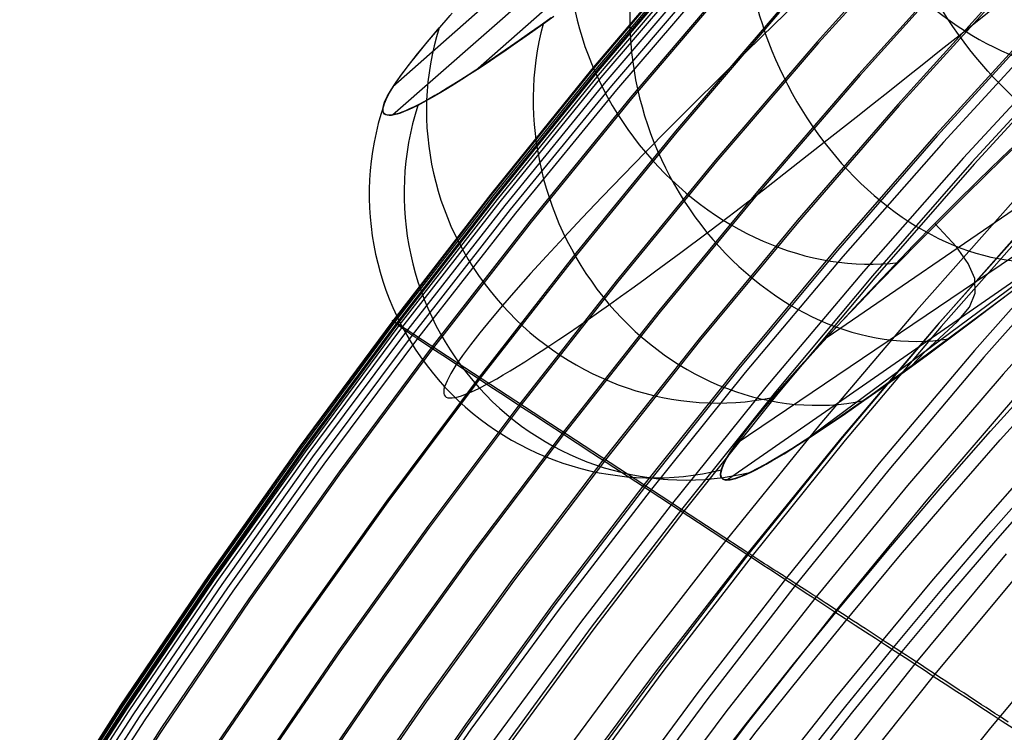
# Model space of a CAD drawing. Extents: x 112 to 670, y -274 to 273.
# Tile 25 of 84: x 160 to 199, y 139 to 167. Entities that reach past the tile are written whole.
import ezdxf

# ---------------------------------------------------------------- set-up
doc = ezdxf.new("R2010")
doc.units = 0
doc.layers.add('PREDEFINITO', color=7, linetype='CONTINUOUS')

msp = doc.modelspace()

# ---------------------------------------------------------------- linework, layer by layer
at = {"layer": 'PREDEFINITO'}
for p, q in [((198.982, 184.697, 330.964), (174.728, 163.43, 333.396)), ((198.37, 183.153, 315.04), (178.172, 165.304, 317.125)), ((192.211, 154.501, 367.993), (224.539, 176.648, 364.92)), ((188.545, 150.228, 352.207), (225.124, 174.922, 348.652)), ((191.326, 150.358, 319.473), (223.639, 174.348, 315.718)), ((188.16, 148.755, 336.034), (224.841, 174.211, 332.209)), ((184.662, 173.326, 348.356), (174.742, 164.566, 349.351)), ((196.024, 171.066, 144.426), (191.811, 166.378, 144.374)), ((196.073, 171.025, 143.247), (191.861, 166.339, 143.195)), ((186.915, 170.19, 264.706), (182.736, 165.262, 264.638)), ((186.925, 170.175, 268.387), (182.745, 165.249, 268.318)), ((186.942, 170.17, 263.527), (182.763, 165.243, 263.459)), ((187.001, 170.108, 269.57), (182.821, 165.186, 269.501)), ((187.061, 170.078, 259.658), (182.885, 165.155, 259.591)), ((187.079, 170.037, 270.088), (182.897, 165.12, 270.02)), ((187.102, 170.046, 258.477), (182.927, 165.124, 258.409)), ((187.181, 169.945, 270.465), (182.998, 165.034, 270.4)), ((187.295, 169.842, 270.695), (183.111, 164.938, 270.633)), ((187.492, 169.672, 270.996), (183.307, 164.777, 270.942)), ((197.663, 169.715, 106.063), (193.478, 165.08, 106.017)), ((197.715, 169.672, 104.883), (193.531, 165.039, 104.837)), ((187.716, 169.488, 271.231), (183.532, 164.602, 271.182)), ((187.923, 169.326, 271.326), (183.742, 164.447, 271.278)), ((188.441, 169.004, 225.742), (184.286, 164.124, 225.68)), ((188.491, 168.965, 224.563), (184.337, 164.087, 224.501)), ((199.207, 168.443, 72.833), (195.048, 163.858, 72.792)), ((199.266, 168.395, 71.657), (195.108, 163.811, 71.616)), ((191.252, 168.22, 388.961), (190.085, 167.084, 387.324)), ((176.607, 166.939, 360.261), (177.124, 167.53, 362.269)), ((190.241, 167.601, 181.986), (186.115, 162.779, 181.929)), ((190.289, 167.564, 180.806), (186.164, 162.743, 180.75)), ((197.516, 166.636, 287.866), (198.976, 167.804, 286.452)), ((176.553, 166.865, 360.018), (177.045, 167.431, 361.963)), ((181.109, 167.339, 309.647), (180.667, 167.025, 310.63)), ((181.219, 167.4, 309.44), (180.79, 167.092, 310.383)), ((200.721, 167.195, 43.34), (196.588, 162.658, 43.303)), ((200.78, 167.147, 42.153), (196.647, 162.612, 42.116)), ((176.125, 166.361, 358.134), (176.553, 166.865, 360.018)), ((176.142, 166.392, 358.23), (176.607, 166.939, 360.261)), ((180.373, 166.796, 311.336), (179.969, 166.512, 312.297)), ((180.667, 167.025, 310.63), (180.236, 166.72, 311.627)), ((180.79, 167.092, 310.383), (180.373, 166.796, 311.336)), ((190.085, 167.084, 387.324), (188.96, 165.982, 385.639)), ((201.032, 166.853, 272.303), (196.885, 162.344, 272.262)), ((175.73, 165.889, 356.178), (176.142, 166.392, 358.23)), ((175.741, 165.899, 356.244), (176.125, 166.361, 358.134)), ((179.817, 166.426, 312.641), (179.082, 165.918, 314.531)), ((179.969, 166.512, 312.297), (179.579, 166.239, 313.266)), ((180.236, 166.72, 311.627), (179.817, 166.426, 312.641)), ((191.811, 166.378, 144.374), (187.709, 161.606, 144.323)), ((191.861, 166.339, 143.195), (187.76, 161.568, 143.144)), ((196.798, 166.065, 288.599), (197.516, 166.636, 287.866)), ((179.202, 165.979, 314.244), (178.838, 165.731, 315.229)), ((179.579, 166.239, 313.266), (179.202, 165.979, 314.244)), ((188.96, 165.982, 385.639), (187.876, 164.915, 383.906)), ((196.092, 165.503, 289.347), (196.798, 166.065, 288.599)), ((201.832, 166.193, 272.264), (197.698, 161.71, 272.223)), ((202.141, 166.029, 19.027), (198.031, 161.537, 18.994)), ((202.236, 165.951, 17.878), (198.128, 161.462, 17.846)), ((175.37, 165.431, 354.107), (175.73, 165.889, 356.178)), ((175.404, 165.477, 354.346), (175.741, 165.899, 356.244)), ((179.082, 165.918, 314.531), (178.399, 165.456, 316.44)), ((178.838, 165.731, 315.229), (178.487, 165.495, 316.222)), ((175.064, 165.017, 352.019), (175.37, 165.431, 354.107)), ((175.112, 165.094, 352.437), (175.404, 165.477, 354.346)), ((178.078, 165.243, 317.401), (177.77, 165.042, 318.367)), ((178.15, 165.271, 317.221), (177.826, 165.06, 318.228)), ((178.399, 165.456, 316.44), (178.078, 165.243, 317.401)), ((178.487, 165.495, 316.222), (178.15, 165.271, 317.221)), ((182.736, 165.262, 264.638), (178.675, 160.252, 264.57)), ((182.745, 165.249, 268.318), (178.683, 160.241, 268.25)), ((182.763, 165.243, 263.459), (178.703, 160.234, 263.392)), ((182.821, 165.186, 269.501), (178.758, 160.182, 269.433)), ((182.885, 165.155, 259.591), (178.826, 160.149, 259.524)), ((195.396, 164.95, 290.111), (196.092, 165.503, 289.347)), ((174.667, 164.446, 348.575), (174.867, 164.751, 350.514)), ((174.811, 164.65, 349.917), (175.064, 165.017, 352.019)), ((174.867, 164.751, 350.514), (175.112, 165.094, 352.437)), ((177.475, 164.853, 319.337), (177.193, 164.675, 320.31)), ((177.517, 164.861, 319.241), (177.221, 164.674, 320.259)), ((177.77, 165.042, 318.367), (177.475, 164.853, 319.337)), ((177.826, 165.06, 318.228), (177.517, 164.861, 319.241)), ((182.897, 165.12, 270.02), (178.833, 160.12, 269.953)), ((182.927, 165.124, 258.409), (178.869, 160.119, 258.343)), ((182.998, 165.034, 270.4), (178.932, 160.039, 270.335)), ((183.111, 164.938, 270.633), (179.043, 159.95, 270.573)), ((183.307, 164.777, 270.942), (179.238, 159.799, 270.888)), ((187.876, 164.915, 383.906), (186.838, 163.884, 382.127)), ((193.478, 165.08, 106.017), (189.403, 160.36, 105.971)), ((193.531, 165.039, 104.837), (189.456, 160.321, 104.792)), ((194.711, 164.408, 290.889), (195.396, 164.95, 290.111)), ((174.514, 164.178, 346.616), (174.667, 164.446, 348.575)), ((174.612, 164.329, 347.802), (174.811, 164.65, 349.917)), ((176.669, 164.355, 322.27), (176.427, 164.213, 323.255)), ((176.924, 164.509, 321.288), (176.669, 164.355, 322.27)), ((176.939, 164.501, 321.284), (176.672, 164.339, 322.314)), ((177.193, 164.675, 320.31), (176.924, 164.509, 321.288)), ((177.221, 164.674, 320.259), (176.939, 164.501, 321.284)), ((183.532, 164.602, 271.182), (179.464, 159.633, 271.133)), ((183.742, 164.447, 271.278), (179.677, 159.485, 271.23)), ((194.038, 163.875, 291.681), (194.711, 164.408, 290.889)), ((174.378, 163.827, 343.545), (174.467, 164.054, 345.677)), ((174.407, 163.947, 344.635), (174.514, 164.178, 346.616)), ((174.467, 164.054, 345.677), (174.612, 164.329, 347.802)), ((175.982, 163.964, 325.237), (175.78, 163.857, 326.234)), ((176.179, 164.055, 324.389), (175.954, 163.933, 325.433)), ((176.198, 164.082, 324.245), (175.982, 163.964, 325.237)), ((176.418, 164.191, 323.349), (176.179, 164.055, 324.389)), ((176.427, 164.213, 323.255), (176.198, 164.082, 324.245)), ((176.672, 164.339, 322.314), (176.418, 164.191, 323.349)), ((184.286, 164.124, 225.68), (180.248, 159.162, 225.618)), ((184.337, 164.087, 224.501), (180.3, 159.126, 224.439)), ((174.34, 163.597, 340.484), (174.347, 163.749, 342.556)), ((174.386, 163.493, 338.419), (174.34, 163.597, 340.484)), ((174.345, 163.648, 341.406), (174.354, 163.732, 342.476)), ((174.35, 163.578, 340.334), (174.345, 163.648, 341.406)), ((174.347, 163.749, 342.556), (174.407, 163.947, 344.635)), ((174.369, 163.52, 339.263), (174.35, 163.578, 340.334)), ((174.354, 163.732, 342.476), (174.378, 163.827, 343.545)), ((175.202, 163.572, 329.648), (175.051, 163.515, 330.71)), ((175.252, 163.607, 329.242), (175.103, 163.547, 330.251)), ((175.368, 163.643, 328.589), (175.202, 163.572, 329.648)), ((175.415, 163.678, 328.236), (175.252, 163.607, 329.242)), ((175.549, 163.726, 327.534), (175.368, 163.643, 328.589)), ((175.591, 163.761, 327.233), (175.415, 163.678, 328.236)), ((175.744, 163.823, 326.482), (175.549, 163.726, 327.534)), ((175.78, 163.857, 326.234), (175.591, 163.761, 327.233)), ((175.954, 163.933, 325.433), (175.744, 163.823, 326.482)), ((186.838, 163.884, 382.127), (185.846, 162.89, 380.304)), ((195.048, 163.858, 72.792), (190.997, 159.188, 72.751)), ((195.108, 163.811, 71.616), (191.058, 159.143, 71.575)), ((193.376, 163.352, 292.487), (194.038, 163.875, 291.681)), ((174.403, 163.475, 338.191), (174.369, 163.52, 339.263)), ((174.485, 163.436, 336.363), (174.386, 163.493, 338.419)), ((174.452, 163.442, 337.119), (174.403, 163.475, 338.191)), ((174.515, 163.422, 336.048), (174.452, 163.442, 337.119)), ((174.638, 163.425, 334.315), (174.485, 163.436, 336.363)), ((174.593, 163.415, 334.977), (174.515, 163.422, 336.048)), ((174.685, 163.421, 333.908), (174.593, 163.415, 334.977)), ((174.734, 163.438, 333.295), (174.638, 163.425, 334.315)), ((174.793, 163.439, 332.84), (174.685, 163.421, 333.908)), ((174.844, 163.463, 332.278), (174.734, 163.438, 333.295)), ((174.914, 163.471, 331.774), (174.793, 163.439, 332.84)), ((174.967, 163.499, 331.263), (174.844, 163.463, 332.278)), ((175.051, 163.515, 330.71), (174.914, 163.471, 331.774)), ((175.103, 163.547, 330.251), (174.967, 163.499, 331.263)), ((192.087, 162.338, 294.139), (193.376, 163.352, 292.487)), ((186.115, 162.779, 181.929), (182.103, 157.875, 181.874)), ((185.846, 162.89, 380.304), (184.901, 161.934, 378.437)), ((186.164, 162.743, 180.75), (182.153, 157.84, 180.694)), ((196.588, 162.658, 43.303), (192.561, 158.037, 43.266)), ((196.647, 162.612, 42.116), (192.621, 157.993, 42.08)), ((199.224, 161.712, 382.463), (200.214, 162.652, 383.921)), ((190.843, 161.364, 295.844), (192.087, 162.338, 294.139)), ((196.885, 162.344, 272.262), (192.843, 157.75, 272.221)), ((199.64, 162.038, 383.047), (198.648, 161.068, 381.516)), ((187.709, 161.606, 144.323), (183.721, 156.752, 144.273)), ((184.901, 161.934, 378.437), (184.006, 161.017, 376.53)), ((197.698, 161.71, 272.223), (193.669, 157.142, 272.182)), ((198.279, 160.798, 380.976), (199.224, 161.712, 382.463)), ((187.76, 161.568, 143.144), (183.772, 156.716, 143.094)), ((189.643, 160.432, 297.602), (190.843, 161.364, 295.844)), ((198.031, 161.537, 18.994), (194.028, 156.961, 18.962)), ((198.128, 161.462, 17.846), (194.126, 156.889, 17.813)), ((184.006, 161.017, 376.53), (183.159, 160.14, 374.586)), ((197.376, 159.909, 379.46), (198.279, 160.798, 380.976)), ((198.648, 161.068, 381.516), (197.694, 160.128, 379.945)), ((188.489, 159.544, 299.409), (189.643, 160.432, 297.602)), ((178.675, 160.252, 264.57), (174.733, 155.163, 264.504)), ((178.683, 160.241, 268.25), (174.74, 155.154, 268.182)), ((178.703, 160.234, 263.392), (174.761, 155.145, 263.326)), ((178.758, 160.182, 269.433), (174.813, 155.098, 269.366)), ((178.826, 160.149, 259.524), (174.887, 155.064, 259.458)), ((178.833, 160.12, 269.953), (174.887, 155.041, 269.887)), ((178.869, 160.119, 258.343), (174.93, 155.036, 258.277)), ((178.932, 160.039, 270.335), (174.985, 154.966, 270.271)), ((183.159, 160.14, 374.586), (182.361, 159.305, 372.605)), ((189.403, 160.36, 105.971), (185.439, 155.559, 105.926)), ((189.456, 160.321, 104.792), (185.493, 155.522, 104.747)), ((199.803, 160.071, 272.032), (195.807, 155.57, 271.993)), ((197.694, 160.128, 379.945), (196.78, 159.219, 378.335)), ((179.043, 159.95, 270.573), (175.094, 154.883, 270.513)), ((179.238, 159.799, 270.888), (175.288, 154.741, 270.835)), ((179.464, 159.633, 271.133), (175.515, 154.584, 271.086)), ((196.515, 159.045, 377.91), (197.376, 159.909, 379.46)), ((179.677, 159.485, 271.23), (175.73, 154.443, 271.183)), ((182.361, 159.305, 372.605), (181.614, 158.512, 370.591)), ((187.93, 159.117, 300.33), (188.489, 159.544, 299.409)), ((196.78, 159.219, 378.335), (195.906, 158.343, 376.687)), ((200.609, 159.444, 271.884), (196.626, 154.968, 271.846)), ((200.631, 159.515, -6.35), (196.669, 155.021, -6.381)), ((200.754, 159.418, -7.582), (196.794, 154.929, -7.613)), ((180.248, 159.162, 225.618), (176.328, 154.122, 225.557)), ((180.3, 159.126, 224.439), (176.381, 154.088, 224.378)), ((190.997, 159.188, 72.751), (187.056, 154.437, 72.711)), ((191.058, 159.143, 71.575), (187.118, 154.394, 71.535)), ((187.383, 158.702, 301.262), (187.93, 159.117, 300.33)), ((195.693, 158.208, 376.325), (196.515, 159.045, 377.91)), ((197.407, 158.138, 367.49), (196.533, 159.067, 377.945)), ((181.614, 158.512, 370.591), (180.919, 157.762, 368.545)), ((186.325, 157.909, 303.16), (187.383, 158.702, 301.262)), ((202.066, 158.417, -14.992), (198.131, 153.964, -15.015)), ((192.561, 158.037, 43.266), (188.643, 153.336, 43.229)), ((194.911, 157.396, 374.701), (195.693, 158.208, 376.325)), ((195.906, 158.343, 376.687), (195.076, 157.502, 375.003)), ((197.88, 157.466, 359.384), (197.407, 158.138, 367.49)), ((202.437, 158.133, -15.864), (198.509, 153.691, -15.884)), ((182.103, 157.875, 181.874), (178.208, 152.892, 181.819)), ((182.153, 157.84, 180.694), (178.258, 152.859, 180.639)), ((180.919, 157.762, 368.545), (180.275, 157.055, 366.468)), ((185.315, 157.163, 305.1), (186.325, 157.909, 303.16)), ((192.621, 157.993, 42.08), (188.704, 153.293, 42.044)), ((192.843, 157.75, 272.221), (188.91, 153.074, 272.181)), ((194.165, 156.61, 373.038), (194.911, 157.396, 374.701)), ((195.076, 157.502, 375.003), (194.289, 156.695, 373.283)), ((198.142, 156.857, 351.256), (197.88, 157.466, 359.384)), ((203.223, 157.409, 271.005), (199.282, 153.016, 270.972)), ((180.275, 157.055, 366.468), (179.685, 156.392, 364.364)), ((184.829, 156.808, 306.086), (185.315, 157.163, 305.1)), ((193.669, 157.142, 272.182), (189.748, 152.493, 272.142)), ((194.028, 156.961, 18.962), (190.132, 152.305, 18.929)), ((194.126, 156.889, 17.813), (190.231, 152.236, 17.781)), ((198.163, 156.271, 343.116), (198.142, 156.857, 351.256)), ((183.721, 156.752, 144.273), (179.847, 151.819, 144.223)), ((183.772, 156.716, 143.094), (179.9, 151.785, 143.044)), ((183.896, 156.135, 308.086), (184.356, 156.465, 307.081)), ((184.356, 156.465, 307.081), (184.829, 156.808, 306.086)), ((193.455, 155.851, 371.331), (194.165, 156.61, 373.038)), ((194.289, 156.695, 373.283), (193.544, 155.924, 371.531)), ((199.073, 155.918, 302.66), (200.117, 156.719, 301.07)), ((179.685, 156.392, 364.364), (179.148, 155.775, 362.234)), ((183.449, 155.816, 309.101), (183.896, 156.135, 308.086)), ((197.932, 155.702, 334.992), (198.163, 156.271, 343.116)), ((199.681, 156.371, 301.733), (198.614, 155.568, 303.394)), ((179.148, 155.775, 362.234), (178.666, 155.203, 360.08)), ((183.016, 155.51, 310.124), (183.449, 155.816, 309.101)), ((192.812, 155.158, 369.669), (193.455, 155.851, 371.331)), ((193.544, 155.924, 371.531), (192.843, 155.188, 369.748)), ((197.448, 155.132, 326.906), (197.932, 155.702, 334.992)), ((198.069, 155.157, 304.292), (199.073, 155.918, 302.66)), ((185.439, 155.559, 105.926), (181.588, 150.681, 105.882)), ((185.493, 155.522, 104.747), (181.643, 150.645, 104.703)), ((182.597, 155.216, 311.156), (183.016, 155.51, 310.124)), ((195.807, 155.57, 271.993), (191.917, 150.987, 271.955)), ((198.614, 155.568, 303.394), (197.59, 154.805, 305.102)), ((174.733, 155.163, 264.504), (170.967, 150.076, 264.44)), ((174.74, 155.154, 268.182), (170.972, 150.067, 268.117)), ((174.761, 155.145, 263.326), (170.996, 150.058, 263.261)), ((174.813, 155.098, 269.366), (171.045, 150.016, 269.301)), ((174.887, 155.041, 269.887), (171.117, 149.963, 269.823)), ((174.887, 155.064, 259.458), (171.123, 149.981, 259.394)), ((174.93, 155.036, 258.277), (171.167, 149.954, 258.214)), ((174.985, 154.966, 270.271), (171.213, 149.893, 270.209)), ((175.094, 154.883, 270.513), (171.321, 149.816, 270.456)), ((174.733, 155.163, 264.504), (174.711, 155.176, 266.34)), ((174.711, 155.176, 266.34), (174.717, 155.17, 267.26)), ((174.717, 155.17, 267.26), (174.74, 155.154, 268.182)), ((174.887, 155.064, 259.458), (174.733, 155.163, 264.504)), ((174.74, 155.154, 268.182), (174.766, 155.134, 268.776)), ((174.766, 155.134, 268.776), (174.786, 155.119, 269.072)), ((174.786, 155.119, 269.072), (174.813, 155.098, 269.366)), ((174.813, 155.098, 269.366), (174.828, 155.087, 269.497)), ((174.828, 155.087, 269.497), (174.845, 155.074, 269.628)), ((174.845, 155.074, 269.628), (174.865, 155.059, 269.758)), ((174.865, 155.059, 269.758), (174.887, 155.041, 269.887)), ((185.531, 148.102, 30.364), (174.887, 155.064, 259.458)), ((174.887, 155.041, 269.887), (174.907, 155.026, 269.987)), ((174.907, 155.026, 269.987), (174.918, 155.017, 270.037)), ((174.918, 155.017, 270.037), (174.93, 155.008, 270.086)), ((174.93, 155.008, 270.086), (174.942, 154.999, 270.134)), ((174.942, 154.999, 270.134), (174.955, 154.989, 270.181)), ((174.955, 154.989, 270.181), (174.97, 154.978, 270.226)), ((174.97, 154.978, 270.226), (174.977, 154.972, 270.249)), ((174.977, 154.972, 270.249), (174.985, 154.966, 270.271)), ((174.985, 154.966, 270.271), (174.997, 154.957, 270.303)), ((174.997, 154.957, 270.303), (175.009, 154.947, 270.335)), ((175.009, 154.947, 270.335), (175.023, 154.937, 270.366)), ((175.023, 154.937, 270.366), (175.036, 154.927, 270.396)), ((175.036, 154.927, 270.396), (175.064, 154.905, 270.455)), ((175.064, 154.905, 270.455), (175.094, 154.883, 270.513)), ((175.094, 154.883, 270.513), (175.139, 154.849, 270.596)), ((175.139, 154.849, 270.596), (175.186, 154.815, 270.677)), ((178.666, 155.203, 360.08), (178.237, 154.677, 357.906)), ((181.8, 154.666, 313.245), (182.192, 154.935, 312.196)), ((182.192, 154.935, 312.196), (182.597, 155.216, 311.156)), ((192.843, 155.188, 369.748), (192.186, 154.49, 367.936)), ((192.207, 154.5, 367.981), (192.812, 155.158, 369.669)), ((196.626, 154.968, 271.846), (192.747, 150.411, 271.81)), ((196.669, 155.021, -6.381), (192.812, 150.447, -6.411)), ((196.794, 154.929, -7.613), (192.939, 150.359, -7.643)), ((196.727, 154.464, 318.831), (197.448, 155.132, 326.906)), ((197.106, 154.435, 305.962), (198.069, 155.157, 304.292)), ((175.288, 154.741, 270.835), (171.512, 149.683, 270.784)), ((175.515, 154.584, 271.086), (171.74, 149.535, 271.039)), ((175.186, 154.815, 270.677), (175.235, 154.779, 270.757)), ((175.235, 154.779, 270.757), (175.288, 154.741, 270.835)), ((175.288, 154.741, 270.835), (175.313, 154.723, 270.871)), ((175.313, 154.723, 270.871), (175.339, 154.705, 270.907)), ((175.339, 154.705, 270.907), (175.365, 154.686, 270.941)), ((175.365, 154.686, 270.941), (175.379, 154.677, 270.958)), ((175.379, 154.677, 270.958), (175.393, 154.667, 270.974)), ((175.393, 154.667, 270.974), (175.407, 154.657, 270.99)), ((175.407, 154.657, 270.99), (175.422, 154.647, 271.005)), ((175.422, 154.647, 271.005), (175.436, 154.637, 271.02)), ((175.436, 154.637, 271.02), (175.451, 154.627, 271.035)), ((175.451, 154.627, 271.035), (175.467, 154.617, 271.048)), ((175.467, 154.617, 271.048), (175.482, 154.606, 271.061)), ((175.482, 154.606, 271.061), (175.49, 154.601, 271.068)), ((175.49, 154.601, 271.068), (175.498, 154.595, 271.074)), ((175.498, 154.595, 271.074), (175.507, 154.59, 271.08)), ((175.507, 154.59, 271.08), (175.515, 154.584, 271.086)), ((175.515, 154.584, 271.086), (175.527, 154.576, 271.094)), ((175.527, 154.576, 271.094), (175.54, 154.568, 271.102)), ((175.54, 154.568, 271.102), (175.553, 154.559, 271.109)), ((175.553, 154.559, 271.109), (175.566, 154.55, 271.116)), ((175.566, 154.55, 271.116), (175.579, 154.542, 271.123)), ((175.579, 154.542, 271.123), (175.592, 154.533, 271.13)), ((175.592, 154.533, 271.13), (175.619, 154.515, 271.142)), ((175.619, 154.515, 271.142), (175.646, 154.497, 271.153)), ((175.646, 154.497, 271.153), (175.674, 154.479, 271.163)), ((175.674, 154.479, 271.163), (175.73, 154.443, 271.183)), ((178.237, 154.677, 357.906), (177.863, 154.197, 355.712)), ((181.422, 154.411, 314.301), (181.8, 154.666, 313.245)), ((192.186, 154.49, 367.936), (191.574, 153.828, 366.097)), ((191.638, 153.876, 366.266), (192.207, 154.5, 367.981)), ((196.174, 153.95, 313.842), (196.727, 154.464, 318.831)), ((197.59, 154.805, 305.102), (196.61, 154.081, 306.853)), ((175.73, 154.443, 271.183), (171.958, 149.4, 271.138)), ((176.328, 154.122, 225.557), (172.582, 149.082, 225.498)), ((176.381, 154.088, 224.378), (172.635, 149.05, 224.319)), ((175.73, 154.443, 271.183), (176.312, 154.062, 271.373)), ((176.312, 154.062, 271.373), (176.894, 153.681, 271.54)), ((177.863, 154.197, 355.712), (177.544, 153.764, 353.502)), ((180.709, 153.937, 316.436), (181.059, 154.168, 315.365)), ((181.059, 154.168, 315.365), (181.422, 154.411, 314.301)), ((187.056, 154.437, 72.711), (183.228, 149.608, 72.672)), ((187.118, 154.394, 71.535), (183.29, 149.567, 71.496)), ((196.61, 154.081, 306.853), (195.678, 153.398, 308.643)), ((196.186, 153.753, 307.669), (197.106, 154.435, 305.962)), ((176.894, 153.681, 271.54), (177.477, 153.299, 271.684)), ((177.544, 153.764, 353.502), (177.28, 153.378, 351.276)), ((180.054, 153.516, 318.599), (180.374, 153.72, 317.514)), ((180.374, 153.72, 317.514), (180.709, 153.937, 316.436)), ((191.574, 153.828, 366.097), (191.008, 153.205, 364.232)), ((191.106, 153.286, 364.527), (191.638, 153.876, 366.266)), ((198.131, 153.964, -15.015), (194.299, 149.432, -15.037)), ((198.509, 153.691, -15.884), (194.685, 149.17, -15.904)), ((195.307, 153.111, 309.412), (196.186, 153.753, 307.669)), ((195.557, 153.312, 308.883), (196.174, 153.95, 313.842)), ((177.28, 153.378, 351.276), (177.071, 153.04, 349.037)), ((177.477, 153.299, 271.684), (178.06, 152.918, 271.807)), ((179.456, 153.146, 320.785), (179.747, 153.325, 319.689)), ((179.747, 153.325, 319.689), (180.054, 153.516, 318.599)), ((188.643, 153.336, 43.229), (184.835, 148.557, 43.194)), ((188.704, 153.293, 42.044), (184.898, 148.516, 42.008)), ((190.613, 152.732, 362.765), (191.106, 153.286, 364.527)), ((195.678, 153.398, 308.643), (194.793, 152.758, 310.469)), ((178.208, 152.892, 181.819), (174.485, 147.909, 181.766)), ((177.071, 153.04, 349.037), (176.919, 152.75, 346.785)), ((178.06, 152.918, 271.807), (178.644, 152.536, 271.91)), ((178.916, 152.83, 322.994), (179.179, 152.982, 321.887)), ((179.179, 152.982, 321.887), (179.456, 153.146, 320.785)), ((188.91, 153.074, 272.181), (185.086, 148.32, 272.141)), ((191.008, 153.205, 364.232), (190.488, 152.62, 362.343)), ((194.472, 152.509, 311.188), (195.307, 153.111, 309.412)), ((199.282, 153.016, 270.972), (195.442, 148.542, 270.939)), ((178.258, 152.859, 180.639), (174.536, 147.878, 180.586)), ((176.823, 152.508, 344.523), (176.797, 152.406, 343.389)), ((176.919, 152.75, 346.785), (176.823, 152.508, 344.523)), ((178.22, 152.456, 326.342), (178.437, 152.567, 325.222)), ((178.437, 152.567, 325.222), (178.669, 152.692, 324.106)), ((178.644, 152.536, 271.91), (179.228, 152.153, 271.995)), ((178.669, 152.692, 324.106), (178.916, 152.83, 322.994)), ((189.748, 152.493, 272.142), (185.935, 147.764, 272.103)), ((190.488, 152.62, 362.343), (190.015, 152.074, 360.431)), ((190.159, 152.213, 360.982), (190.613, 152.732, 362.765)), ((193.684, 151.95, 312.997), (194.472, 152.509, 311.188)), ((194.793, 152.758, 310.469), (194.37, 152.455, 311.394)), ((176.797, 152.406, 343.389), (176.785, 152.317, 342.252)), ((176.785, 152.317, 342.252), (176.789, 152.241, 341.114)), ((176.789, 152.241, 341.114), (176.808, 152.177, 339.974)), ((176.808, 152.177, 339.974), (176.842, 152.127, 338.834)), ((176.842, 152.127, 338.834), (176.891, 152.09, 337.693)), ((176.891, 152.09, 337.693), (176.955, 152.066, 336.552)), ((177.239, 152.075, 333.131), (177.364, 152.104, 331.994)), ((177.364, 152.104, 331.994), (177.504, 152.147, 330.858)), ((177.504, 152.147, 330.858), (177.66, 152.204, 329.725)), ((177.66, 152.204, 329.725), (177.831, 152.274, 328.594)), ((177.831, 152.274, 328.594), (178.018, 152.358, 327.466)), ((178.018, 152.358, 327.466), (178.22, 152.456, 326.342)), ((179.228, 152.153, 271.995), (179.813, 151.771, 272.063)), ((190.132, 152.305, 18.929), (186.345, 147.572, 18.898)), ((190.231, 152.236, 17.781), (186.446, 147.506, 17.75)), ((189.745, 151.729, 359.179), (190.159, 152.213, 360.982)), ((193.96, 152.162, 312.327), (193.233, 151.65, 314.078)), ((194.37, 152.455, 311.394), (193.96, 152.162, 312.327)), ((200.067, 152.439, 270.601), (196.239, 147.99, 270.569)), ((179.847, 151.819, 144.223), (176.144, 146.887, 144.175)), ((179.9, 151.785, 143.044), (176.197, 146.854, 142.996)), ((176.955, 152.066, 336.552), (177.034, 152.056, 335.411)), ((177.034, 152.056, 335.411), (177.129, 152.059, 334.271)), ((177.129, 152.059, 334.271), (177.239, 152.075, 333.131)), ((179.813, 151.771, 272.063), (180.398, 151.388, 272.115)), ((189.371, 151.28, 357.358), (189.745, 151.729, 359.179)), ((190.015, 152.074, 360.431), (189.59, 151.569, 358.499)), ((192.944, 151.434, 314.835), (193.684, 151.95, 312.997)), ((180.398, 151.388, 272.115), (180.983, 151.005, 272.154)), ((189.59, 151.569, 358.499), (189.212, 151.103, 356.549)), ((192.252, 150.962, 316.702), (192.944, 151.434, 314.835)), ((193.233, 151.65, 314.078), (192.552, 151.179, 315.851)), ((180.983, 151.005, 272.154), (181.568, 150.622, 272.179)), ((191.917, 150.987, 271.955), (188.134, 146.326, 271.917)), ((189.212, 151.103, 356.549), (188.882, 150.677, 354.582)), ((189.038, 150.868, 355.521), (189.371, 151.28, 357.358)), ((191.609, 150.534, 318.595), (192.252, 150.962, 316.702)), ((192.552, 151.179, 315.851), (191.916, 150.75, 317.645)), ((181.588, 150.681, 105.882), (177.906, 145.8, 105.839)), ((181.643, 150.645, 104.703), (177.962, 145.766, 104.66)), ((181.568, 150.622, 272.179), (182.74, 149.855, 272.197)), ((188.498, 150.15, 351.805), (188.747, 150.491, 353.67)), ((188.882, 150.677, 354.582), (188.599, 150.293, 352.6)), ((188.747, 150.491, 353.67), (189.038, 150.868, 355.521)), ((191.016, 150.152, 320.512), (191.609, 150.534, 318.595)), ((191.916, 150.75, 317.645), (191.327, 150.362, 319.459)), ((188.293, 149.846, 349.928), (188.498, 150.15, 351.805)), ((188.599, 150.293, 352.6), (188.365, 149.949, 350.606)), ((192.747, 150.411, 271.81), (188.976, 145.776, 271.773)), ((192.812, 150.447, -6.411), (189.062, 145.797, -6.441)), ((192.939, 150.359, -7.643), (189.19, 145.712, -7.673)), ((190.473, 149.814, 322.451), (191.016, 150.152, 320.512)), ((191.327, 150.362, 319.459), (190.784, 150.015, 321.291)), ((170.967, 150.076, 264.44), (167.319, 144.919, 264.377)), ((170.972, 150.067, 268.117), (167.323, 144.912, 268.054)), ((170.996, 150.058, 263.261), (167.348, 144.902, 263.199)), ((171.045, 150.016, 269.301), (167.395, 144.864, 269.237)), ((171.117, 149.963, 269.823), (167.465, 144.815, 269.76)), ((171.123, 149.981, 259.394), (167.477, 144.829, 259.332)), ((171.167, 149.954, 258.214), (167.522, 144.803, 258.151)), ((171.213, 149.893, 270.209), (167.559, 144.751, 270.148)), ((171.321, 149.816, 270.456), (167.665, 144.679, 270.399)), ((182.74, 149.855, 272.197), (185.086, 148.32, 272.141)), ((188.131, 149.578, 348.042), (188.293, 149.846, 349.928)), ((188.365, 149.949, 350.606), (188.18, 149.648, 348.6)), ((190.287, 149.711, 323.141), (189.837, 149.448, 325.006)), ((189.981, 149.523, 324.409), (190.473, 149.814, 322.451)), ((190.784, 150.015, 321.291), (190.287, 149.711, 323.141)), ((171.512, 149.683, 270.784), (167.855, 144.555, 270.734)), ((171.74, 149.535, 271.039), (168.083, 144.416, 270.994)), ((171.958, 149.4, 271.138), (168.302, 144.288, 271.094)), ((183.228, 149.608, 72.672), (179.566, 144.778, 72.633)), ((183.29, 149.567, 71.496), (179.63, 144.739, 71.457)), ((187.942, 149.152, 344.245), (188.014, 149.346, 346.147)), ((188.044, 149.388, 346.585), (187.958, 149.172, 344.562)), ((188.014, 149.346, 346.147), (188.131, 149.578, 348.042)), ((188.18, 149.648, 348.6), (188.044, 149.388, 346.585)), ((189.837, 149.448, 325.006), (189.433, 149.227, 326.887)), ((189.541, 149.277, 326.385), (189.754, 149.394, 325.395)), ((189.754, 149.394, 325.395), (189.981, 149.523, 324.409)), ((194.299, 149.432, -15.037), (190.574, 144.824, -15.059)), ((172.582, 149.082, 225.498), (168.953, 143.973, 225.44)), ((172.635, 149.05, 224.319), (169.007, 143.942, 224.261)), ((187.916, 148.994, 342.338), (187.942, 149.152, 344.245)), ((187.938, 148.873, 340.379), (187.916, 148.994, 342.338)), ((187.958, 149.172, 344.562), (187.923, 148.999, 342.534)), ((187.923, 148.999, 342.534), (187.94, 148.872, 340.503)), ((188.768, 148.913, 330.69), (188.506, 148.819, 332.609)), ((188.669, 148.869, 331.385), (188.817, 148.927, 330.38)), ((189.077, 149.049, 328.782), (188.768, 148.913, 330.69)), ((188.817, 148.927, 330.38), (188.978, 148.997, 329.377)), ((188.978, 148.997, 329.377), (189.152, 149.079, 328.376)), ((189.433, 149.227, 326.887), (189.077, 149.049, 328.782)), ((189.152, 149.079, 328.376), (189.34, 149.172, 327.379)), ((189.34, 149.172, 327.379), (189.541, 149.277, 326.385)), ((194.685, 149.17, -15.904), (190.966, 144.573, -15.924)), ((184.835, 148.557, 43.194), (181.194, 143.775, 43.159)), ((184.898, 148.516, 42.008), (181.257, 143.736, 41.973)), ((188.008, 148.795, 338.424), (187.938, 148.873, 340.379)), ((187.94, 148.872, 340.503), (188.009, 148.79, 338.472)), ((188.126, 148.76, 336.477), (188.008, 148.795, 338.424)), ((188.009, 148.79, 338.472), (188.132, 148.754, 336.441)), ((188.292, 148.769, 334.538), (188.126, 148.76, 336.477)), ((188.132, 148.754, 336.441), (188.307, 148.765, 334.414)), ((188.506, 148.819, 332.609), (188.292, 148.769, 334.538)), ((188.307, 148.765, 334.414), (188.414, 148.788, 333.403)), ((188.414, 148.788, 333.403), (188.535, 148.822, 332.393)), ((188.535, 148.822, 332.393), (188.669, 148.869, 331.385)), ((195.442, 148.542, 270.939), (191.707, 143.991, 270.907)), ((185.086, 148.32, 272.141), (181.428, 143.562, 272.103)), ((185.086, 148.32, 272.141), (187.037, 147.044, 272.034)), ((174.485, 147.909, 181.766), (170.877, 142.858, 181.713)), ((174.536, 147.878, 180.586), (170.929, 142.828, 180.534)), ((185.935, 147.764, 272.103), (182.288, 143.032, 272.064)), ((186.345, 147.572, 18.898), (185.531, 148.102, 30.364)), ((196.239, 147.99, 270.569), (192.515, 143.463, 270.538)), ((186.345, 147.572, 18.898), (182.722, 142.835, 18.867)), ((186.446, 147.506, 17.75), (182.825, 142.772, 17.72)), ((189.062, 145.797, -6.441), (186.345, 147.572, 18.898)), ((187.037, 147.044, 272.034), (187.586, 146.685, 271.984)), ((176.144, 146.887, 144.175), (172.555, 141.885, 144.128)), ((176.197, 146.854, 142.996), (172.609, 141.854, 142.949)), ((187.586, 146.685, 271.984), (188.134, 146.326, 271.917)), ((188.134, 146.326, 271.917), (184.513, 141.66, 271.881)), ((188.134, 146.326, 271.917), (188.555, 146.051, 271.852)), ((177.906, 145.8, 105.839), (174.337, 140.852, 105.797)), ((177.962, 145.766, 104.66), (174.394, 140.819, 104.618)), ((188.976, 145.776, 271.773), (185.365, 141.136, 271.738)), ((189.062, 145.797, -6.441), (185.473, 141.142, -6.469)), ((188.555, 146.051, 271.852), (188.976, 145.776, 271.773)), ((188.976, 145.776, 271.773), (189.321, 145.55, 271.697)), ((189.416, 145.566, -9.682), (189.062, 145.797, -6.441)), ((199.414, 145.79, 268.6), (195.734, 141.361, 268.573)), ((189.19, 145.712, -7.673), (185.603, 141.062, -7.702)), ((189.321, 145.55, 271.697), (189.666, 145.325, 271.612)), ((189.546, 145.482, -10.667), (189.416, 145.566, -9.682)), ((189.695, 145.387, -11.628), (189.546, 145.482, -10.667)), ((189.778, 145.334, -12.096), (189.695, 145.387, -11.628)), ((189.666, 145.325, 271.612), (190.01, 145.1, 271.516)), ((189.867, 145.277, -12.556), (189.778, 145.334, -12.096)), ((189.963, 145.215, -13.005), (189.867, 145.277, -12.556)), ((190.068, 145.148, -13.442), (189.963, 145.215, -13.005)), ((190.01, 145.1, 271.516), (190.352, 144.876, 271.412)), ((190.18, 145.076, -13.868), (190.068, 145.148, -13.442)), ((190.302, 144.999, -14.28), (190.18, 145.076, -13.868)), ((190.366, 144.957, -14.48), (190.302, 144.999, -14.28)), ((190.433, 144.915, -14.677), (190.366, 144.957, -14.48)), ((200.147, 145.283, 268.026), (196.477, 140.876, 268)), ((167.319, 144.919, 264.377), (163.79, 139.697, 264.315)), ((167.323, 144.912, 268.054), (163.792, 139.691, 267.992)), ((167.348, 144.902, 263.199), (163.82, 139.681, 263.137)), ((167.395, 144.864, 269.237), (163.863, 139.647, 269.175)), ((167.465, 144.815, 269.76), (163.932, 139.602, 269.699)), ((167.477, 144.829, 259.332), (163.95, 139.611, 259.271)), ((167.522, 144.803, 258.151), (163.995, 139.586, 258.091)), ((167.559, 144.751, 270.148), (164.024, 139.542, 270.089)), ((167.665, 144.679, 270.399), (164.127, 139.476, 270.344)), ((167.855, 144.555, 270.734), (164.315, 139.361, 270.685)), ((179.566, 144.778, 72.633), (176.016, 139.879, 72.596)), ((179.63, 144.739, 71.457), (176.08, 139.841, 71.42)), ((190.574, 144.824, -15.059), (187.008, 140.212, -15.08)), ((190.966, 144.573, -15.924), (187.407, 139.971, -15.943)), ((190.352, 144.876, 271.412), (190.693, 144.654, 271.298)), ((190.502, 144.87, -14.87), (190.433, 144.915, -14.677)), ((190.574, 144.824, -15.059), (190.502, 144.87, -14.87)), ((190.666, 144.765, -15.285), (190.574, 144.824, -15.059)), ((190.762, 144.704, -15.504), (190.666, 144.765, -15.285)), ((190.693, 144.654, 271.298), (191.033, 144.432, 271.176)), ((190.862, 144.64, -15.717), (190.762, 144.704, -15.504)), ((190.966, 144.573, -15.924), (190.862, 144.64, -15.717)), ((191.068, 144.507, -16.113), (190.966, 144.573, -15.924)), ((168.083, 144.416, 270.994), (164.543, 139.23, 270.95)), ((168.302, 144.288, 271.094), (164.765, 139.108, 271.05)), ((191.033, 144.432, 271.176), (191.371, 144.211, 271.045)), ((191.173, 144.44, -16.297), (191.068, 144.507, -16.113)), ((191.282, 144.369, -16.475), (191.173, 144.44, -16.297)), ((191.395, 144.297, -16.647), (191.282, 144.369, -16.475)), ((191.371, 144.211, 271.045), (191.707, 143.991, 270.907)), ((191.51, 144.223, -16.814), (191.395, 144.297, -16.647)), ((191.629, 144.146, -16.975), (191.51, 144.223, -16.814)), ((168.953, 143.973, 225.44), (165.441, 138.799, 225.383)), ((169.007, 143.942, 224.261), (165.496, 138.77, 224.205)), ((181.194, 143.775, 43.159), (177.662, 138.924, 43.125)), ((191.707, 143.991, 270.907), (188.131, 139.433, 270.876)), ((191.751, 144.067, -17.131), (191.629, 144.146, -16.975)), ((191.707, 143.991, 270.907), (192.113, 143.726, 270.728)), ((191.875, 143.987, -17.281), (191.751, 144.067, -17.131)), ((192.003, 143.904, -17.426), (191.875, 143.987, -17.281)), ((192.134, 143.82, -17.565), (192.003, 143.904, -17.426)), ((192.267, 143.733, -17.699), (192.134, 143.82, -17.565)), ((181.257, 143.736, 41.973), (177.726, 138.887, 41.94)), ((181.428, 143.562, 272.103), (177.88, 138.734, 272.065)), ((192.515, 143.463, 270.538), (188.949, 138.929, 270.508)), ((192.113, 143.726, 270.728), (192.515, 143.463, 270.538)), ((192.403, 143.645, -17.828), (192.267, 143.733, -17.699)), ((192.542, 143.555, -17.951), (192.403, 143.645, -17.828)), ((192.515, 143.463, 270.538), (192.929, 143.193, 270.331)), ((192.683, 143.464, -18.069), (192.542, 143.555, -17.951)), ((192.827, 143.371, -18.182), (192.683, 143.464, -18.069)), ((192.973, 143.276, -18.29), (192.827, 143.371, -18.182)), ((182.288, 143.032, 272.064), (178.749, 138.23, 272.027)), ((192.929, 143.193, 270.331), (193.34, 142.924, 270.112)), ((193.121, 143.18, -18.392), (192.973, 143.276, -18.29)), ((193.272, 143.082, -18.489), (193.121, 143.18, -18.392)), ((193.425, 142.983, -18.581), (193.272, 143.082, -18.489)), ((193.579, 142.882, -18.668), (193.425, 142.983, -18.581)), ((170.877, 142.858, 181.713), (167.385, 137.741, 181.663)), ((170.929, 142.828, 180.534), (167.437, 137.712, 180.484)), ((182.722, 142.835, 18.867), (179.209, 138.03, 18.837)), ((182.825, 142.772, 17.72), (179.312, 137.97, 17.69)), ((193.34, 142.924, 270.112), (193.748, 142.658, 269.881)), ((193.736, 142.78, -18.75), (193.579, 142.882, -18.668)), ((193.895, 142.677, -18.828), (193.736, 142.78, -18.75)), ((193.748, 142.658, 269.881), (194.152, 142.394, 269.641)), ((194.055, 142.573, -18.9), (193.895, 142.677, -18.828)), ((194.217, 142.467, -18.967), (194.055, 142.573, -18.9)), ((194.152, 142.394, 269.641), (194.553, 142.132, 269.389)), ((194.381, 142.36, -19.029), (194.217, 142.467, -18.967)), ((194.547, 142.253, -19.086), (194.381, 142.36, -19.029)), ((194.713, 142.144, -19.139), (194.547, 142.253, -19.086)), ((172.555, 141.885, 144.128), (169.081, 136.818, 144.082)), ((172.609, 141.854, 142.949), (169.135, 136.788, 142.904)), ((194.553, 142.132, 269.389), (194.95, 141.873, 269.127)), ((194.882, 142.034, -19.186), (194.713, 142.144, -19.139)), ((195.051, 141.924, -19.229), (194.882, 142.034, -19.186)), ((194.95, 141.873, 269.127), (195.344, 141.616, 268.855)), ((195.222, 141.813, -19.268), (195.051, 141.924, -19.229)), ((195.394, 141.7, -19.301), (195.222, 141.813, -19.268)), ((184.513, 141.66, 271.881), (181, 136.925, 271.846)), ((195.344, 141.616, 268.855), (195.734, 141.361, 268.573)), ((195.567, 141.587, -19.33), (195.394, 141.7, -19.301)), ((195.742, 141.474, -19.354), (195.567, 141.587, -19.33)), ((195.917, 141.36, -19.374), (195.742, 141.474, -19.354)), ((185.365, 141.136, 271.738), (181.861, 136.426, 271.704)), ((185.473, 141.142, -6.469), (181.991, 136.419, -6.498)), ((185.603, 141.062, -7.702), (182.123, 136.343, -7.731)), ((195.734, 141.361, 268.573), (192.208, 136.924, 268.546)), ((195.734, 141.361, 268.573), (196.107, 141.118, 268.291)), ((196.093, 141.245, -19.389), (195.917, 141.36, -19.374)), ((196.269, 141.129, -19.4), (196.093, 141.245, -19.389)), ((196.107, 141.118, 268.291), (196.477, 140.876, 268)), ((196.447, 141.014, -19.406), (196.269, 141.129, -19.4)), ((196.625, 140.897, -19.407), (196.447, 141.014, -19.406)), ((174.337, 140.852, 105.797), (170.882, 135.837, 105.756)), ((174.394, 140.819, 104.618), (170.939, 135.806, 104.577)), ((196.477, 140.876, 268), (192.96, 136.462, 267.975)), ((196.477, 140.876, 268), (196.955, 140.564, 267.607)), ((196.803, 140.781, -19.404), (196.625, 140.897, -19.407)), ((196.982, 140.664, -19.397), (196.803, 140.781, -19.404)), ((197.161, 140.547, -19.386), (196.982, 140.664, -19.397)), ((187.008, 140.212, -15.08), (183.548, 135.531, -15.101)), ((196.955, 140.564, 267.607), (197.427, 140.256, 267.199)), ((197.341, 140.429, -19.37), (197.161, 140.547, -19.386)), ((197.521, 140.312, -19.35), (197.341, 140.429, -19.37)), ((197.427, 140.256, 267.199), (197.893, 139.952, 266.778)), ((197.701, 140.194, -19.325), (197.521, 140.312, -19.35)), ((197.881, 140.076, -19.297), (197.701, 140.194, -19.325)), ((176.016, 139.879, 72.596), (172.578, 134.914, 72.559)), ((176.08, 139.841, 71.42), (172.643, 134.879, 71.383)), ((187.407, 139.971, -15.943), (183.952, 135.302, -15.961)), ((198.061, 139.959, -19.264), (197.881, 140.076, -19.297)), ((197.893, 139.952, 266.778), (198.353, 139.652, 266.344)), ((198.24, 139.841, -19.227), (198.061, 139.959, -19.264)), ((198.42, 139.723, -19.186), (198.24, 139.841, -19.227)), ((163.79, 139.697, 264.315), (160.38, 134.413, 264.255)), ((163.792, 139.691, 267.992), (160.381, 134.408, 267.931)), ((163.82, 139.681, 263.137), (160.41, 134.398, 263.077)), ((163.863, 139.647, 269.175), (160.45, 134.367, 269.115)), ((163.932, 139.602, 269.699), (160.518, 134.326, 269.639)), ((163.95, 139.611, 259.271), (160.542, 134.331, 259.212)), ((163.995, 139.586, 258.091), (160.587, 134.308, 258.031)), ((164.024, 139.542, 270.089), (160.607, 134.271, 270.031)), ((164.127, 139.476, 270.344), (160.709, 134.21, 270.29)), ((188.131, 139.433, 270.876), (184.659, 134.805, 270.845)), ((198.353, 139.652, 266.344), (198.806, 139.356, 265.897)), ((198.599, 139.606, -19.141), (198.42, 139.723, -19.186)), ((198.778, 139.489, -19.091), (198.599, 139.606, -19.141)), ((198.957, 139.372, -19.038), (198.778, 139.489, -19.091)), ((164.315, 139.361, 270.685), (160.894, 134.104, 270.638)), ((164.543, 139.23, 270.95), (161.123, 133.981, 270.907)), ((164.765, 139.108, 271.05), (161.346, 133.866, 271.008)), ((198.806, 139.356, 265.897), (199.254, 139.064, 265.439)), ((199.135, 139.255, -18.981), (198.957, 139.372, -19.038)), ((199.312, 139.139, -18.92), (199.135, 139.255, -18.981)), ((199.254, 139.064, 265.439), (199.696, 138.775, 264.969)), ((199.489, 139.023, -18.855), (199.312, 139.139, -18.92)), ((165.441, 138.799, 225.383), (162.048, 133.564, 225.328)), ((165.496, 138.77, 224.205), (162.103, 133.536, 224.15)), ((177.662, 138.924, 43.125), (174.241, 134.009, 43.092)), ((177.726, 138.887, 41.94), (174.305, 133.974, 41.907)), ((177.88, 138.734, 272.065), (174.441, 133.839, 272.028)), ((188.949, 138.929, 270.508), (185.486, 134.326, 270.479))]:
    msp.add_line(p, q, dxfattribs=at)
for centre, radius in [((390, -18.831, 7.436), 255.559), ((390, -18.831, 20.802), 255.036), ((390, -18.831, -7.573), 253.393), ((390, -18.831, 28.418), 252.871), ((390, -18.831, -9.141), 252.497), ((390, -18.831, -11.306), 247.793), ((391, -17.718, 17.96), 240), ((391, -17.718, 2.96), 240), ((390, -18.831, -11.306), 239.953), ((390, -18.831, 36.408), 239.729), ((391, -25.718, -6.04), 240), ((390, -18.831, 41.336), 225.317), ((390, -18.831, 46.189), 204.858)]:
    msp.add_circle(centre, radius, dxfattribs=at)
msp.add_arc((391, -17.718, -12.04), 240, 93.82255, 156.65585, dxfattribs=at)
at = {"layer": 'PREDEFINITO', "extrusion": (-0.001089, -0.00086602, 0.999999)}
msp.add_arc((391.208, -25.586, 225.253), 229.53, 89.99053, 167.03804, dxfattribs=at)
at = {"layer": 'PREDEFINITO', "extrusion": (-0.001065, -0.000846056, 0.999999)}
msp.add_arc((391.14, -25.639, 224.171), 229.12, 89.97517, 167.00238, dxfattribs=at)
at = {"layer": 'PREDEFINITO', "extrusion": (0.601472, 0.422755, 0.677872)}
msp.add_arc((28.813, 102.756, 454.406), 11.593, 32.8079, 153.3368, dxfattribs=at)
at = {"layer": 'PREDEFINITO', "extrusion": (0.718516, 0.394574, -0.572754)}
msp.add_arc((53.77, 392.399, 47.42), 11.653, 199.6424, 319.8539, dxfattribs=at)
at = {"layer": 'PREDEFINITO', "extrusion": (0.682928, 0.373448, -0.62781)}
msp.add_arc((53.7, 394.458, 16.394), 11.623, 198.7971, 319.2442, dxfattribs=at)
at = {"layer": 'PREDEFINITO', "extrusion": (-0.600965, -0.32154, 0.731747)}
msp.add_arc((-55.068, 391.739, 47.6), 11.57, 222.0455, 342.9875, dxfattribs=at)
at = {"layer": 'PREDEFINITO', "extrusion": (0.428936, 0.334482, 0.839128)}
msp.add_arc((14.516, -11.557, 451.032), 11.502, 31.8705, 153.2566, dxfattribs=at)
at = {"layer": 'PREDEFINITO', "extrusion": (-0.51105, -0.263237, 0.818251)}
msp.add_arc((-58.163, 380.108, 108.97), 11.519, 223.6165, 345.0223, dxfattribs=at)
at = {"layer": 'PREDEFINITO', "extrusion": (0.232141, 0.220206, 0.947428)}
msp.add_arc((-10.579, -120.244, 419.08), 11.44, 27.4437, 149.5219, dxfattribs=at)
at = {"layer": 'PREDEFINITO', "extrusion": (-0.41334, -0.198602, 0.888655)}
msp.add_arc((-64.281, 359.653, 167.911), 11.478, 225.5984, 347.4123, dxfattribs=at)
at = {"layer": 'PREDEFINITO', "extrusion": (0.023846, 0.09123, 0.995544)}
msp.add_arc((-138.666, -168.533, 361.118), 11.413, 356.1297, 118.5736, dxfattribs=at)
at = {"layer": 'PREDEFINITO', "extrusion": (-0.199125, -0.055364, 0.978409)}
msp.add_arc((-104.381, 285.557, 275.368), 11.424, 236.0653, 358.4355, dxfattribs=at)

doc.saveas('drawing.dxf')
